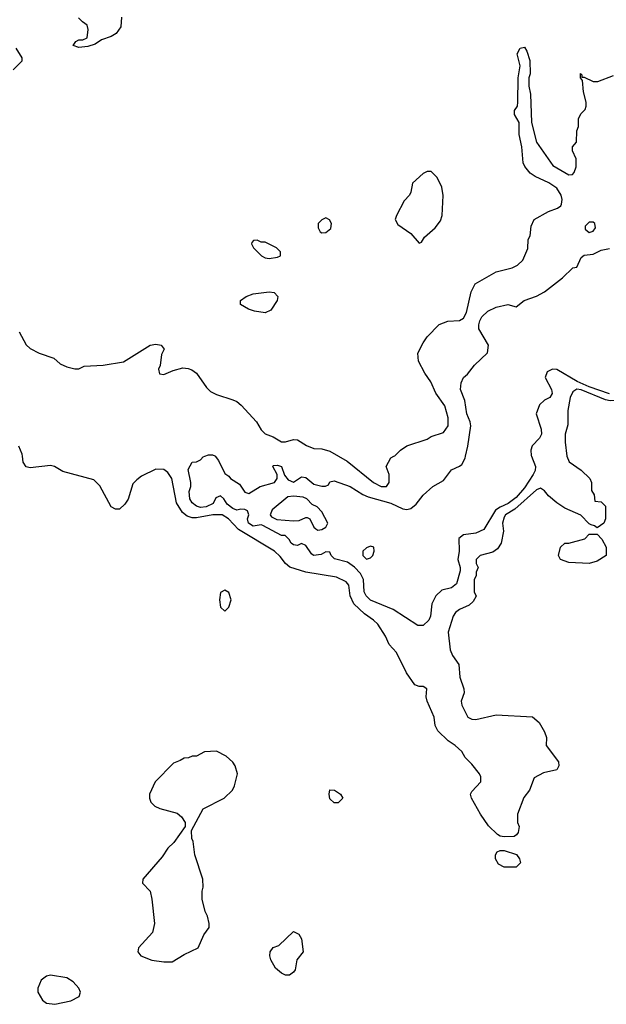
# Model space of a CAD drawing. Header units: inches. Extents: x 2380249 to 2585472, y 382747 to 546448.
# Tile 166 of 256: x 2455958 to 2458855, y 477291 to 482158. Entities that reach past the tile are written whole.
import ezdxf

# ---------------------------------------------------------------- set-up
doc = ezdxf.new("R2010")
doc.units = ezdxf.units.IN
doc.header["$MEASUREMENT"] = 0
doc.layers.add('C4457', color=7, linetype='Continuous')
doc.layers.add('C4458', color=7, linetype='Continuous')

msp = doc.modelspace()

# ---------------------------------------------------------------- linework, layer by layer
at = {"layer": 'C4457', "color": 4}
for points, elevation in [([(2458659.6, 480000), (2458659.6, 479999.6), (2458671.6, 479971.6), (2458730, 479931.3), (2458774, 479890), (2458782, 479870), (2458782, 479830), (2458794, 479810), (2458798, 479778), (2458830, 479774), (2458850, 479754), (2458851, 479690), (2458842, 479670), (2458810, 479646), (2458796.4, 479656.4), (2458780.4, 479660.4), (2458770, 479666), (2458728.9, 479708.9), (2458650, 479744), (2458610, 479769.2), (2458570, 479804), (2458550, 479828.7), (2458530, 479842), (2458510, 479834), (2458402.2, 479737.8), (2458357.3, 479710), (2458350, 479699), (2458342, 479670), (2458346.8, 479630), (2458334.8, 479570), (2458318, 479542), (2458294.4, 479525.6), (2458231.1, 479508.9), (2458212, 479490), (2458212, 479470), (2458222, 479450), (2458212.7, 479427.3), (2458211.6, 479408.4), (2458202, 479390), (2458202, 479330), (2458211.6, 479308.4), (2458198, 479282), (2458176.9, 479263.1), (2458130, 479242), (2458110, 479228), (2458098, 479210), (2458074, 479130), (2458083, 479043), (2458095.2, 479015.2), (2458126.8, 478970), (2458131.6, 478908.4), (2458151.3, 478850), (2458152, 478830), (2458138, 478790), (2458141, 478770), (2458170.9, 478710.9), (2458190, 478701), (2458210, 478698.8), (2458310, 478722), (2458490, 478711), (2458523.5, 478683.5), (2458550, 478638), (2458559.1, 478610), (2458557.3, 478570), (2458618.8, 478490), (2458621, 478470), (2458610.9, 478449.1), (2458545.2, 478434.8), (2458498, 478410), (2458474.8, 478350), (2458447.7, 478312.3), (2458416, 478230), (2458416, 478190), (2458424.7, 478170), (2458419.6, 478140.4), (2458412, 478128), (2458399.6, 478120.4), (2458350, 478118), (2458330, 478122), (2458318, 478130), (2458273.6, 478173.6), (2458234, 478230), (2458188.7, 478310), (2458184, 478330), (2458190, 478342), (2458235.3, 478390), (2458234.6, 478414.6), (2458228, 478430), (2458190, 478478), (2458158, 478510), (2458140.4, 478540.4), (2458108, 478570), (2458073.6, 478593.6), (2458023.2, 478643.2), (2458009.3, 478669.3), (2458005.2, 478710), (2457969.3, 478790), (2457965.2, 478810), (2457968, 478850), (2457950, 478862), (2457930, 478862), (2457908.7, 478870), (2457868, 478930), (2457818, 479030), (2457782, 479070), (2457764, 479110), (2457726, 479170), (2457705.2, 479190), (2457660.7, 479220.7), (2457608, 479270), (2457589.6, 479310), (2457582.5, 479362.5), (2457570, 479379.3), (2457522.7, 479402.7), (2457370, 479426.3), (2457291.8, 479451.8), (2457270, 479469.2), (2457244.4, 479504.4), (2457216, 479530), (2457038.2, 479638.2), (2456989.6, 479690), (2456957.2, 479710), (2456910.9, 479710.9), (2456830, 479694.8), (2456810, 479695.6), (2456784.2, 479704.2), (2456761.8, 479721.8), (2456731.5, 479770), (2456709.3, 479890), (2456690, 479919), (2456670, 479934), (2456630, 479936), (2456559.1, 479900.9), (2456535.9, 479884.1), (2456516.3, 479863.7), (2456492.5, 479787.5), (2456477.5, 479762.5), (2456450, 479739), (2456430, 479739), (2456409.4, 479749.4), (2456353.8, 479853.8), (2456324.1, 479884.1), (2456170, 479924), (2456129.1, 479949.1), (2456110, 479954), (2456010, 479942), (2455990, 479948), (2455975.3, 479970), (2455970.6, 480000)], 36), ([(2458485.8, 480000), (2458504.6, 479950), (2458502.7, 479930), (2458494, 479910), (2458450, 479844.2), (2458410, 479796.4), (2458370, 479766.4), (2458330, 479748.5), (2458307.3, 479732.7), (2458250, 479637.2), (2458210, 479619.3), (2458150, 479612.3), (2458126.7, 479593.3), (2458128.4, 479530), (2458121.6, 479490), (2458133.1, 479450), (2458132.9, 479432.9), (2458114.9, 479370), (2458090, 479349.7), (2458042, 479338), (2458012.7, 479310), (2457993.7, 479270), (2457986, 479210), (2457978.4, 479190), (2457950, 479163.6), (2457924, 479164), (2457802.7, 479242.7), (2457690, 479289.2), (2457669, 479310), (2457659, 479330), (2457656, 479390), (2457640.1, 479420.1), (2457611.9, 479451.9), (2457577, 479477), (2457512.9, 479492.9), (2457495.3, 479510), (2457490, 479526), (2457470, 479528), (2457446.4, 479513.6), (2457409.2, 479509.2), (2457398, 479518), (2457370, 479558), (2457350, 479568), (2457330, 479558), (2457310, 479562), (2457298, 479570), (2457288.7, 479588.7), (2457268, 479608), (2457250, 479608.7), (2457158.4, 479658.4), (2457150, 479660.9), (2457110, 479654.5), (2457087.3, 479670), (2457082.7, 479690), (2457089, 479710), (2457082, 479730), (2457070, 479737.2), (2457050, 479739), (2457030, 479733.2), (2457010, 479742), (2456982.7, 479762.7), (2456966, 479790), (2456950, 479803.7), (2456925.8, 479794.2), (2456913.3, 479766.7), (2456878, 479750), (2456850, 479747.3), (2456830, 479754), (2456809.3, 479770), (2456797.2, 479790), (2456794.6, 479825.4), (2456802, 479850), (2456802, 479870), (2456790, 479934), (2456810, 479971.3), (2456830, 479972), (2456850, 479982), (2456863.2, 479996.8), (2456871.1, 480000)], 32), ([(2456923.5, 480000), (2456939.3, 479979.3), (2456970, 479914), (2456990, 479902), (2456998, 479890), (2457042.5, 479862.5), (2457070, 479822.8), (2457090, 479816), (2457146, 479850), (2457215.3, 479870), (2457228.7, 479890), (2457228.7, 479910), (2457208, 479950), (2457210, 479954), (2457230, 479956), (2457251, 479950), (2457266, 479906), (2457282.8, 479882.8), (2457310, 479871.3), (2457350, 479898), (2457370, 479894.8), (2457410, 479862.8), (2457450, 479851.3), (2457468, 479852), (2457482, 479858), (2457490, 479874), (2457510, 479878), (2457590, 479850.7), (2457651.6, 479811.6), (2457679.2, 479799.2), (2457790, 479768.2), (2457850, 479740.5), (2457870, 479736.3), (2457890, 479742), (2457916.3, 479763.7), (2457950, 479807.3), (2457998, 479850), (2458050, 479880.4), (2458090, 479933), (2458130, 479950.4), (2458140.4, 479959.6), (2458156.9, 479990), (2458159.4, 480000)], 32), ([(2457532.3, 480000), (2457574.9, 479974.9), (2457704.7, 479870), (2457742, 479850), (2457768.9, 479851.1), (2457782, 479870), (2457782, 479910), (2457768, 479950), (2457790, 479992), (2457806, 480000)], 36)]:
    msp.add_lwpolyline(points, dxfattribs=dict(at, elevation=elevation))
for points, elevation in [([(2457310, 479802.9), (2457281.3, 479798.7), (2457204.7, 479735.3), (2457194, 479710), (2457201.3, 479701.3), (2457228.1, 479688.1), (2457310, 479680.5), (2457338, 479682), (2457370, 479698), (2457376.9, 479696.9), (2457391.3, 479691.3), (2457410.8, 479650), (2457420.9, 479640.9), (2457430, 479634), (2457450, 479637.3), (2457469, 479650), (2457479, 479670), (2457450, 479726), (2457426, 479750), (2457402, 479762), (2457375.3, 479790), (2457357, 479797)], 32), ([(2458770, 479469.2), (2458670, 479475.3), (2458629.1, 479489.1), (2458618, 479510), (2458628, 479550), (2458649.2, 479570.8), (2458670, 479571), (2458748.9, 479591.1), (2458770, 479614), (2458810, 479614), (2458832, 479590), (2458854, 479550), (2458854, 479510), (2458810, 479482)], 36), ([(2457690, 479555.3), (2457670, 479548), (2457652, 479530), (2457652, 479510), (2457670, 479492), (2457690, 479498), (2457702, 479510), (2457708, 479530), (2457706, 479550)], 32), ([(2456970, 479338), (2456950, 479326), (2456944.7, 479290), (2456950, 479254), (2456970, 479234), (2456990, 479254), (2457002, 479290), (2456990, 479326)], 44), ([(2456930, 478542), (2456870, 478538), (2456830, 478518), (2456810, 478518), (2456791.1, 478508.9), (2456770, 478508), (2456750, 478495.3), (2456716.9, 478483.1), (2456627.3, 478390), (2456598.8, 478330), (2456598.8, 478310), (2456606, 478290), (2456624.7, 478270), (2456650, 478258.8), (2456735.3, 478235.3), (2456756.9, 478216.9), (2456774, 478190), (2456774, 478170), (2456718, 478090), (2456690, 478062), (2456660.7, 478019.3), (2456566, 477910), (2456564.7, 477890), (2456602, 477850), (2456610.7, 477810.7), (2456622.8, 477690), (2456614.2, 477645.8), (2456544, 477570), (2456540.7, 477550), (2456556, 477530), (2456610, 477508.7), (2456670, 477500.3), (2456710, 477500.4), (2456770, 477537.3), (2456839, 477570), (2456866.8, 477633.2), (2456893.2, 477670), (2456894, 477690), (2456885.6, 477725.6), (2456874, 477750), (2456859, 477810), (2456859, 477850), (2456864, 477870), (2456862, 477910), (2456822, 478030), (2456814.6, 478094.6), (2456808, 478110), (2456806, 478150), (2456863.1, 478256.9), (2456968, 478310), (2457008.7, 478350), (2457019, 478370), (2457034, 478430), (2457022, 478470), (2457010, 478488), (2456978, 478518)], 44), ([(2457510, 478286), (2457490, 478306), (2457486, 478330), (2457490, 478351.3), (2457512, 478350), (2457542, 478330), (2457554, 478310), (2457530, 478286)], 36), ([(2458350, 477968.7), (2458323.1, 477983.1), (2458308, 478010), (2458308, 478030), (2458316.4, 478043.6), (2458330, 478051.3), (2458350, 478051.3), (2458410.6, 478030.6), (2458426, 478010), (2458431.3, 477990), (2458410, 477968.7)], 36), ([(2457270, 477434), (2457250, 477444), (2457221.2, 477470), (2457197.2, 477510), (2457193.2, 477530), (2457195.3, 477550), (2457209.2, 477570.8), (2457238, 477582), (2457310, 477651.3), (2457336.9, 477636.9), (2457350, 477614), (2457358, 477550), (2457326.8, 477510), (2457318.8, 477461.2), (2457310, 477448.7), (2457290, 477434)], 36), ([(2456110, 477434.5), (2456090, 477429.3), (2456064, 477410), (2456046.8, 477370), (2456046.8, 477350), (2456070, 477311.3), (2456090, 477296), (2456130.5, 477290.5), (2456210, 477308.4), (2456251.5, 477328.5), (2456257.2, 477350), (2456249.2, 477370), (2456222, 477402), (2456190, 477420.9)], 44)]:
    msp.add_lwpolyline(points, close=True, dxfattribs=dict(at, elevation=elevation))
at = {"layer": 'C4458', "color": 4}
for points, elevation in [([(2456460.9, 482170), (2456456.6, 482123.4), (2456433.2, 482090), (2456410, 482074.8), (2456362, 482058), (2456330, 482038), (2456293.6, 482026.4), (2456250, 482021), (2456222, 482030), (2456234, 482050), (2456250, 482058), (2456270, 482058), (2456291.1, 482068.9), (2456296, 482110), (2456291, 482131), (2456267.1, 482147.1), (2456247.5, 482167.5)], 44), ([(2455938, 482018), (2455968, 481970), (2455967.3, 481952.7), (2455926, 481910)], 44), ([(2457806, 480000), (2457810, 480002), (2457838, 480030), (2457870, 480051.3), (2457970, 480084.7), (2457990, 480098), (2458050, 480118), (2458074, 480150), (2458074, 480190), (2458057.2, 480250), (2458012.7, 480312.7), (2457987.9, 480367.9), (2457958, 480410), (2457926.6, 480470), (2457923.7, 480510), (2457950, 480561), (2457970, 480590.7), (2458030, 480650.8), (2458072.7, 480667.3), (2458130, 480670.6), (2458150, 480682), (2458163.6, 480710), (2458186.8, 480813.2), (2458207.2, 480852.8), (2458310, 480911), (2458390, 480931), (2458415.5, 480944.5), (2458442, 480970), (2458467.3, 481027.3), (2458468.9, 481071.1), (2458478, 481090), (2458483.1, 481136.9), (2458498, 481170), (2458569.3, 481210.7), (2458612.9, 481227.1), (2458630, 481238), (2458633.8, 481246.2), (2458637, 481270), (2458631.8, 481290), (2458610, 481325.2), (2458571.5, 481351.5), (2458502.9, 481382.9), (2458479.5, 481399.5), (2458451.8, 481431.8), (2458443.7, 481450), (2458438, 481530), (2458423.7, 481590), (2458425.1, 481650), (2458400.9, 481690), (2458400.9, 481710), (2458415.6, 481730), (2458418.4, 481750), (2458419, 481870), (2458429, 481930), (2458414, 481990), (2458430, 482018), (2458450, 482022), (2458462, 482002), (2458476.9, 481956.9), (2458478, 481890), (2458472, 481870), (2458472, 481830), (2458481, 481790), (2458484.9, 481650), (2458510, 481552), (2458590, 481438), (2458670, 481392), (2458687.3, 481392.7), (2458696.4, 481403.6), (2458706, 481430), (2458706, 481470), (2458688, 481510), (2458688, 481530), (2458707.3, 481552.7), (2458708.4, 481608.4), (2458718, 481630), (2458718, 481670), (2458730, 481694), (2458750, 481714), (2458755.3, 481730), (2458755.3, 481750), (2458742, 481802), (2458738, 481858), (2458728, 481870), (2458727.3, 481892.7), (2458734, 481886), (2458734, 481874), (2458746, 481874), (2458790, 481852), (2458812.7, 481852.7), (2458890, 481882)], 36), ([(2458159.4, 480000), (2458171.6, 480050), (2458186, 480150), (2458182.9, 480170), (2458166.6, 480210), (2458156.3, 480276.3), (2458135.1, 480330), (2458137.2, 480362.8), (2458148.7, 480390), (2458170, 480406), (2458203.7, 480450), (2458268.2, 480511.8), (2458273.3, 480550), (2458225.1, 480630), (2458225.1, 480650), (2458229.6, 480670), (2458240.7, 480690), (2458270, 480718), (2458310, 480737.3), (2458369.1, 480750.9), (2458410, 480738), (2458449.4, 480770.6), (2458510, 480790.7), (2458550, 480813.4), (2458638.6, 480881.4), (2458690, 480932), (2458710, 480934), (2458730, 480982), (2458746, 480994), (2458790, 480999.1), (2458830, 481018.4), (2458870, 481026.4)], 32), ([(2455955.6, 480615.6), (2455990, 480551.3), (2456010, 480532), (2456054, 480510), (2456125.4, 480485.4), (2456156.9, 480456.9), (2456190, 480442), (2456230, 480432), (2456250, 480432), (2456275.3, 480444.7), (2456369.1, 480450.9), (2456470, 480466.8), (2456602, 480550), (2456630, 480554.4), (2456656, 480550), (2456670.7, 480530), (2456657.5, 480502.5), (2456650.6, 480449.4), (2456642.8, 480430), (2456647.3, 480407.3), (2456670, 480404), (2456716, 480424), (2456763.7, 480436.3), (2456790, 480434.6), (2456807.1, 480427.1), (2456830.2, 480410.2), (2456880.5, 480340.5), (2456900.7, 480320.7), (2456930, 480305.2), (2457010, 480279.5), (2457030.2, 480270.2), (2457052.1, 480252.1), (2457127.7, 480170), (2457150.7, 480130.7), (2457170.7, 480110.7), (2457210, 480096), (2457250, 480071.3), (2457270, 480071.3), (2457310, 480082.8), (2457330, 480081), (2457373.7, 480053.7), (2457410, 480038.8), (2457450, 480037.3), (2457490, 480024.9), (2457532.3, 480000)], 36), ([(2458870, 480308.4), (2458770, 480343.9), (2458711.5, 480370), (2458610, 480429.7), (2458589.1, 480430.9), (2458563.4, 480416.6), (2458552.7, 480390), (2458584, 480330), (2458586.8, 480310), (2458576, 480290), (2458550, 480277), (2458525.2, 480254.8), (2458507.7, 480210), (2458533.1, 480133.1), (2458534.6, 480110), (2458525.3, 480090), (2458489, 480051), (2458482, 480030), (2458484.2, 480004.2), (2458485.8, 480000)], 32), ([(2459291.6, 480000), (2459230, 480058), (2459191.9, 480071.9), (2459110, 480087), (2459090, 480101.2), (2459069.2, 480130), (2459061.2, 480170), (2459022.7, 480250), (2459019.3, 480270), (2459010, 480281.2), (2458990, 480283.6), (2458874.3, 480274.3), (2458850, 480278.5), (2458730, 480328.2), (2458709, 480331), (2458690, 480319), (2458676.3, 480290), (2458665.4, 480225.4), (2458665.4, 480154.6), (2458651, 480110), (2458651, 480070), (2458659.6, 480000)], 36), ([(2455970.6, 480000), (2455969, 480010), (2455954, 480050)], 36), ([(2456871.1, 480000), (2456890, 480007.7), (2456910, 480006.8), (2456922, 480002), (2456923.5, 480000)], 32)]:
    msp.add_lwpolyline(points, dxfattribs=dict(at, elevation=elevation))
for points, elevation in [([(2457990, 481408), (2457970, 481408), (2457950, 481398), (2457898, 481350), (2457890, 481306), (2457882, 481290), (2457856.9, 481263.1), (2457818, 481190), (2457812, 481170), (2457825.4, 481145.4), (2457890, 481102), (2457930, 481054), (2457942, 481058), (2457956.4, 481083.6), (2458008.7, 481130), (2458036, 481164), (2458044, 481190), (2458048.9, 481288.9), (2458042, 481330), (2458018.6, 481378.6)], 44), ([(2457470, 481178), (2457450, 481168), (2457432, 481150), (2457432, 481130), (2457442, 481110), (2457450, 481104.7), (2457470, 481106), (2457493.6, 481126.4), (2457498, 481150), (2457488.4, 481168.4)], 44), ([(2458790, 481158), (2458770, 481158), (2458750, 481138), (2458750, 481122), (2458770, 481106.8), (2458790, 481112), (2458802, 481130), (2458798, 481150)], 36), ([(2457130, 481068), (2457112.7, 481067.3), (2457103.6, 481056.4), (2457102, 481050), (2457112, 481030), (2457152, 480990), (2457170, 480981), (2457190, 480978), (2457230, 480984.7), (2457246, 480990), (2457246, 481010), (2457226, 481030), (2457170, 481058), (2457150, 481058)], 44), ([(2457170, 480709.6), (2457116.9, 480716.9), (2457087.9, 480727.9), (2457048, 480750), (2457048.7, 480770), (2457075.3, 480790), (2457110, 480803.1), (2457190, 480813.1), (2457214.8, 480810), (2457232.7, 480790), (2457228.5, 480770), (2457198, 480722)], 36)]:
    msp.add_lwpolyline(points, close=True, dxfattribs=dict(at, elevation=elevation))

doc.saveas('drawing.dxf')
